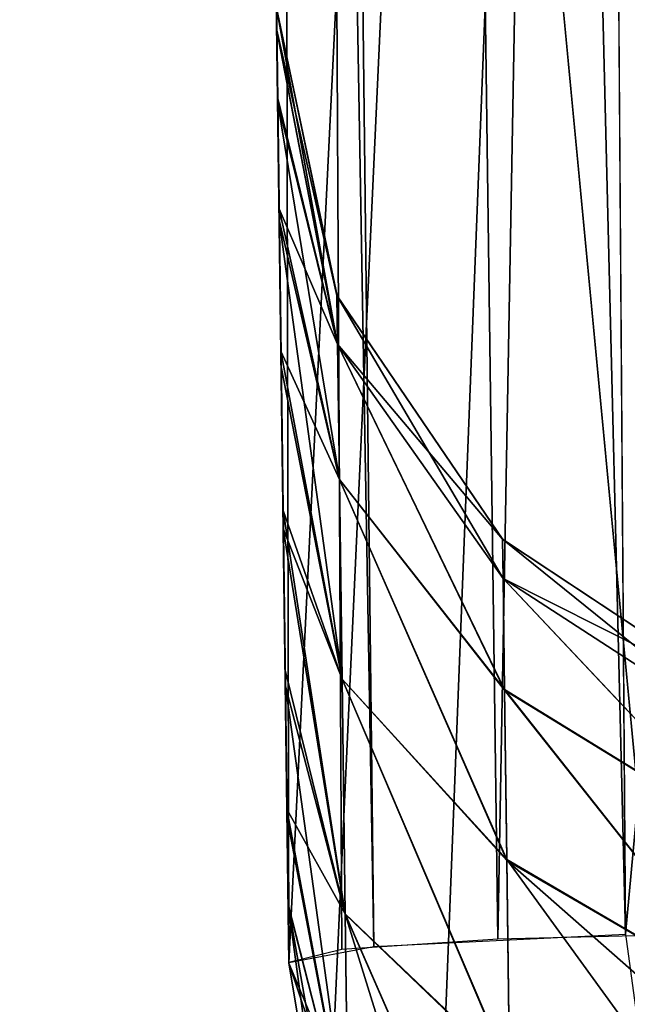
# Model space of a CAD drawing. Header units: millimetres. Extents: x -75 to 75, y -23 to 43.
# Tile 13 of 256: x -66.961 to -66.162, y 6.977 to 8.271. Entities that reach past the tile are written whole.
import ezdxf

# ---------------------------------------------------------------- set-up
doc = ezdxf.new("R2010")
doc.units = ezdxf.units.MM
doc.header["$LTSCALE"] = 81.481481
for name, color, linetype in [('10', 7, 'CONTINUOUS'), ('13', 7, 'CONTINUOUS'), ('17', 7, 'CONTINUOUS'), ('19', 7, 'CONTINUOUS'), ('66', 7, 'CONTINUOUS'), ('67', 7, 'CONTINUOUS'), ('68', 7, 'CONTINUOUS'), ('69', 7, 'CONTINUOUS'), ('70', 7, 'CONTINUOUS'), ('71', 7, 'CONTINUOUS'), ('76', 7, 'CONTINUOUS'), ('77', 7, 'CONTINUOUS'), ('85', 7, 'CONTINUOUS'), ('9', 7, 'CONTINUOUS')]:
    doc.layers.add(name, color=color, linetype=linetype)

msp = doc.modelspace()

# ---------------------------------------------------------------- linework, layer by layer
at = {"layer": '10', "color": 251, "linetype": 'Continuous', "true_color": 0x565d62}
for points in [[(-65.4589, 0, 102.9313), (-65.9433, 37, 103.4156), (-68.9766, 37, 101.5097), (-65.4589, 0, 102.9313)], [(-68.4922, 0, 101.0253), (-65.4589, 0, 102.9313), (-68.9766, 37, 101.5097), (-68.4922, 0, 101.0253)]]:
    msp.add_3dface(points, dxfattribs=at)
at = {"layer": '13', "color": 251, "linetype": 'Continuous', "true_color": 0x565d62}
for points in [[(-66.62, 8.0229, -46.015), (-66.9404, 32.5, 28.2737), (-66.6175, 7.8357, -45.5551), (-66.62, 8.0229, -46.015)], [(-66.6175, 7.8357, -45.5551), (-66.9404, 32.5, 28.2737), (-66.6148, 7.6264, -45.1257), (-66.6175, 7.8357, -45.5551)], [(-66.6148, 7.6264, -45.1257), (-66.9404, 32.5, 28.2737), (-66.612, 7.4164, -44.7264), (-66.6148, 7.6264, -45.1257)], [(-66.612, 7.4164, -44.7264), (-66.9404, 32.5, 28.2737), (-66.6097, 7.2336, -44.36), (-66.612, 7.4164, -44.7264)], [(-66.6097, 7.2336, -44.36), (-66.9404, 32.5, 28.2737), (-66.608, 7.1086, -44.0442), (-66.6097, 7.2336, -44.36)], [(-66.608, 7.1086, -44.0442), (-66.9404, 32.5, 28.2737), (-66.607, 7.0311, -43.5836), (-66.608, 7.1086, -44.0442)], [(-66.607, 7.0311, -43.5836), (-66.9404, 32.5, 28.2737), (-66.607, 7.0311, 27.8291), (-66.607, 7.0311, -43.5836)], [(-66.6219, 8.1693, -46.5007), (-66.9404, 32.5, 28.2737), (-66.62, 8.0229, -46.015), (-66.6219, 8.1693, -46.5007)], [(-66.6231, 8.2577, -46.9818), (-66.9404, 32.5, 28.2737), (-66.6219, 8.1693, -46.5007), (-66.6231, 8.2577, -46.9818)], [(-66.6234, 8.2869, -47.4517), (-66.9404, 32.5, 28.2737), (-66.6231, 8.2577, -46.9818), (-66.6234, 8.2869, -47.4517)], [(-66.607, 7.0323, -88.6077), (-66.9404, 32.5, -88.9411), (-66.7511, 18.0402, -60.7186), (-66.607, 7.0323, -88.6077)], [(-66.7511, 18.0402, 53.2814), (-66.607, 7.0311, 34.6709), (-66.9404, 32.5, 34.2263), (-66.7511, 18.0402, 53.2814)], [(-66.607, 7.0323, 88.6077), (-66.607, 7.0314, 88.5539), (-66.9404, 32.5, 88.9411), (-66.607, 7.0323, 88.6077)], [(-66.607, 7.0314, 88.5539), (-66.607, 7.0311, 88.5), (-66.9404, 32.5, 88.9411), (-66.607, 7.0314, 88.5539)], [(-66.607, 7.0311, 88.5), (-66.607, 7.0311, 70.4164), (-66.9404, 32.5, 88.9411), (-66.607, 7.0311, 88.5)], [(-66.607, 7.0311, 70.4164), (-66.608, 7.1086, 69.9558), (-66.9404, 32.5, 88.9411), (-66.607, 7.0311, 70.4164)], [(-66.608, 7.1086, 69.9558), (-66.6097, 7.2336, 69.64), (-66.9404, 32.5, 88.9411), (-66.608, 7.1086, 69.9558)], [(-66.6097, 7.2336, 69.64), (-66.612, 7.4164, 69.2736), (-66.9404, 32.5, 88.9411), (-66.6097, 7.2336, 69.64)], [(-66.612, 7.4164, 69.2736), (-66.6148, 7.6264, 68.8743), (-66.9404, 32.5, 88.9411), (-66.612, 7.4164, 69.2736)], [(-66.6148, 7.6264, 68.8743), (-66.6175, 7.8357, 68.4449), (-66.9404, 32.5, 88.9411), (-66.6148, 7.6264, 68.8743)], [(-66.6175, 7.8357, 68.4449), (-66.62, 8.0229, 67.985), (-66.9404, 32.5, 88.9411), (-66.6175, 7.8357, 68.4449)], [(-66.62, 8.0229, 67.985), (-66.6219, 8.1693, 67.4993), (-66.9404, 32.5, 88.9411), (-66.62, 8.0229, 67.985)], [(-66.6219, 8.1693, 67.4993), (-66.6231, 8.2577, 67.0182), (-66.9404, 32.5, 88.9411), (-66.6219, 8.1693, 67.4993)], [(-66.6231, 8.2577, 67.0182), (-66.6234, 8.2869, 66.5483), (-66.9404, 32.5, 88.9411), (-66.6231, 8.2577, 67.0182)], [(-66.6234, 8.2869, -66.5483), (-66.623, 8.2565, -67.0275), (-66.7511, 18.0402, -60.7186), (-66.6234, 8.2869, -66.5483)], [(-66.623, 8.2565, -67.0275), (-66.6218, 8.1611, -67.5322), (-66.7511, 18.0402, -60.7186), (-66.623, 8.2565, -67.0275)], [(-66.6218, 8.1611, -67.5322), (-66.6198, 8.0077, -68.0271), (-66.7511, 18.0402, -60.7186), (-66.6218, 8.1611, -67.5322)], [(-66.6198, 8.0077, -68.0271), (-66.6173, 7.8151, -68.49), (-66.7511, 18.0402, -60.7186), (-66.6198, 8.0077, -68.0271)], [(-66.6173, 7.8151, -68.49), (-66.6145, 7.6027, -68.9199), (-66.7511, 18.0402, -60.7186), (-66.6173, 7.8151, -68.49)], [(-66.6145, 7.6027, -68.9199), (-66.6118, 7.3954, -69.3138), (-66.7511, 18.0402, -60.7186), (-66.6145, 7.6027, -68.9199)], [(-66.6118, 7.3954, -69.3138), (-66.6095, 7.2216, -69.6665), (-66.7511, 18.0402, -60.7186), (-66.6118, 7.3954, -69.3138)], [(-66.6095, 7.2216, -69.6665), (-66.608, 7.1075, -69.9593), (-66.7511, 18.0402, -60.7186), (-66.6095, 7.2216, -69.6665)], [(-66.608, 7.1075, -69.9593), (-66.607, 7.0311, -70.4164), (-66.7511, 18.0402, -60.7186), (-66.608, 7.1075, -69.9593)], [(-66.607, 7.0311, -70.4164), (-66.607, 7.0311, -88.5), (-66.7511, 18.0402, -60.7186), (-66.607, 7.0311, -70.4164)], [(-66.607, 7.0311, -88.5), (-66.607, 7.0314, -88.5539), (-66.7511, 18.0402, -60.7186), (-66.607, 7.0311, -88.5)], [(-66.607, 7.0314, -88.5539), (-66.607, 7.0323, -88.6077), (-66.7511, 18.0402, -60.7186), (-66.607, 7.0314, -88.5539)], [(-66.6234, 8.2869, 47.4517), (-66.623, 8.2565, 46.9725), (-66.7511, 18.0402, 53.2814), (-66.6234, 8.2869, 47.4517)], [(-66.623, 8.2565, 46.9725), (-66.6218, 8.1611, 46.4678), (-66.7511, 18.0402, 53.2814), (-66.623, 8.2565, 46.9725)], [(-66.6218, 8.1611, 46.4678), (-66.6198, 8.0077, 45.9729), (-66.7511, 18.0402, 53.2814), (-66.6218, 8.1611, 46.4678)], [(-66.6198, 8.0077, 45.9729), (-66.6173, 7.8151, 45.51), (-66.7511, 18.0402, 53.2814), (-66.6198, 8.0077, 45.9729)], [(-66.6173, 7.8151, 45.51), (-66.6145, 7.6027, 45.0801), (-66.7511, 18.0402, 53.2814), (-66.6173, 7.8151, 45.51)], [(-66.607, 7.0311, 43.5836), (-66.607, 7.0311, 34.6709), (-66.7511, 18.0402, 53.2814), (-66.607, 7.0311, 43.5836)], [(-66.608, 7.1075, 44.0407), (-66.607, 7.0311, 43.5836), (-66.7511, 18.0402, 53.2814), (-66.608, 7.1075, 44.0407)], [(-66.6095, 7.2216, 44.3335), (-66.608, 7.1075, 44.0407), (-66.7511, 18.0402, 53.2814), (-66.6095, 7.2216, 44.3335)], [(-66.6118, 7.3954, 44.6862), (-66.6095, 7.2216, 44.3335), (-66.7511, 18.0402, 53.2814), (-66.6118, 7.3954, 44.6862)], [(-66.6145, 7.6027, 45.0801), (-66.6118, 7.3954, 44.6862), (-66.7511, 18.0402, 53.2814), (-66.6145, 7.6027, 45.0801)]]:
    msp.add_3dface(points, dxfattribs=at)
at = {"layer": '17', "color": 251, "linetype": 'Continuous', "true_color": 0x565d62}
for points in [[(-66.9404, 32.5, -88.9411), (-66.4956, 7.0532, -89.9402), (-66.7905, 32.5, -90.4823), (-66.9404, 32.5, -88.9411)], [(-66.9404, 32.5, -88.9411), (-66.607, 7.0323, -88.6077), (-66.4956, 7.0532, -89.9402), (-66.9404, 32.5, -88.9411)], [(-66.4956, 7.0532, -89.9402), (-66.1645, 7.0694, -91.2335), (-66.7905, 32.5, -90.4823), (-66.4956, 7.0532, -89.9402)], [(-66.7905, 32.5, -90.4823), (-66.1645, 7.0694, -91.2335), (-66.2572, 19.6955, -91.599), (-66.7905, 32.5, -90.4823)]]:
    msp.add_3dface(points, dxfattribs=at)
at = {"layer": '19', "color": 251, "linetype": 'Continuous', "true_color": 0x565d62}
for points in [[(-66.607, 7.0323, 88.6077), (-66.9404, 32.5, 88.9411), (-66.6678, 32.5, 91.0116), (-66.607, 7.0323, 88.6077)], [(-66.607, 7.0323, 88.6077), (-66.6678, 32.5, 91.0116), (-66.5376, 7.0491, 89.6609), (-66.607, 7.0323, 88.6077)], [(-66.6678, 32.5, 91.0116), (-65.8687, 32.5, 92.9409), (-66.3326, 7.063, 90.6869), (-66.6678, 32.5, 91.0116)], [(-66.5376, 7.0491, 89.6609), (-66.6678, 32.5, 91.0116), (-66.3326, 7.063, 90.6869), (-66.5376, 7.0491, 89.6609)], [(-66.3326, 7.063, 90.6869), (-65.8687, 32.5, 92.9409), (-65.5327, 7.0818, 92.6139), (-66.3326, 7.063, 90.6869)]]:
    msp.add_3dface(points, dxfattribs=at)
at = {"layer": '66', "color": 251, "linetype": 'Continuous', "true_color": 0x565d62}
for points in [[(-66.623, 8.2565, -67.0275), (-66.6234, 8.2869, -66.5483), (-66.5431, 7.8448, -67.2129), (-66.623, 8.2565, -67.0275)], [(-66.6234, 8.2869, -66.5483), (-66.5439, 7.909, -66.5483), (-66.5431, 7.8448, -67.2129), (-66.6234, 8.2869, -66.5483)], [(-66.6218, 8.1611, -67.5322), (-66.623, 8.2565, -67.0275), (-66.5431, 7.8448, -67.2129), (-66.6218, 8.1611, -67.5322)], [(-66.6198, 8.0077, -68.0271), (-66.6218, 8.1611, -67.5322), (-66.5407, 7.6671, -67.8575), (-66.6198, 8.0077, -68.0271)], [(-66.6218, 8.1611, -67.5322), (-66.5431, 7.8448, -67.2129), (-66.5407, 7.6671, -67.8575), (-66.6218, 8.1611, -67.5322)], [(-66.6173, 7.8151, -68.49), (-66.6198, 8.0077, -68.0271), (-66.5373, 7.4047, -68.4733), (-66.6173, 7.8151, -68.49)], [(-66.6198, 8.0077, -68.0271), (-66.5407, 7.6671, -67.8575), (-66.5373, 7.4047, -68.4733), (-66.6198, 8.0077, -68.0271)], [(-66.3263, 7.5886, -66.5483), (-66.3256, 7.5367, -67.1165), (-66.5439, 7.909, -66.5483), (-66.3263, 7.5886, -66.5483)], [(-66.5439, 7.909, -66.5483), (-66.3256, 7.5367, -67.1165), (-66.5431, 7.8448, -67.2129), (-66.5439, 7.909, -66.5483)], [(-66.5431, 7.8448, -67.2129), (-66.3237, 7.3901, -67.6782), (-66.5407, 7.6671, -67.8575), (-66.5431, 7.8448, -67.2129)], [(-66.3256, 7.5367, -67.1165), (-66.3237, 7.3901, -67.6782), (-66.5431, 7.8448, -67.2129), (-66.3256, 7.5367, -67.1165)], [(-66.6145, 7.6027, -68.9199), (-66.6173, 7.8151, -68.49), (-66.5373, 7.4047, -68.4733), (-66.6145, 7.6027, -68.9199)], [(-66.3237, 7.3901, -67.6782), (-66.3207, 7.1663, -68.2281), (-66.5407, 7.6671, -67.8575), (-66.3237, 7.3901, -67.6782)], [(-66.5407, 7.6671, -67.8575), (-66.3207, 7.1663, -68.2281), (-66.5373, 7.4047, -68.4733), (-66.5407, 7.6671, -67.8575)], [(-66.6118, 7.3954, -69.3138), (-66.6145, 7.6027, -68.9199), (-66.5333, 7.0958, -69.071), (-66.6118, 7.3954, -69.3138)], [(-66.6145, 7.6027, -68.9199), (-66.5373, 7.4047, -68.4733), (-66.5333, 7.0958, -69.071), (-66.6145, 7.6027, -68.9199)], [(-66.3263, 7.5886, -66.5483), (-66.0026, 7.3276, -67.0718), (-66.3256, 7.5367, -67.1165), (-66.3263, 7.5886, -66.5483)], [(-66.0032, 7.3749, -66.5483), (-66.0026, 7.3276, -67.0718), (-66.3263, 7.5886, -66.5483), (-66.0032, 7.3749, -66.5483)], [(-66.0026, 7.3276, -67.0718), (-66.0008, 7.1921, -67.5958), (-66.3256, 7.5367, -67.1165), (-66.0026, 7.3276, -67.0718)], [(-66.3256, 7.5367, -67.1165), (-66.0008, 7.1921, -67.5958), (-66.3237, 7.3901, -67.6782), (-66.3256, 7.5367, -67.1165)], [(-66.3207, 7.1663, -68.2281), (-66.3171, 6.8883, -68.7771), (-66.5373, 7.4047, -68.4733), (-66.3207, 7.1663, -68.2281)], [(-66.5373, 7.4047, -68.4733), (-66.3171, 6.8883, -68.7771), (-66.5333, 7.0958, -69.071), (-66.5373, 7.4047, -68.4733)], [(-66.6095, 7.2216, -69.6665), (-66.6118, 7.3954, -69.3138), (-66.5294, 6.8001, -69.6948), (-66.6095, 7.2216, -69.6665)], [(-66.6118, 7.3954, -69.3138), (-66.5333, 7.0958, -69.071), (-66.5294, 6.8001, -69.6948), (-66.6118, 7.3954, -69.3138)], [(-66.0008, 7.1921, -67.5958), (-65.9976, 6.9788, -68.1233), (-66.3237, 7.3901, -67.6782), (-66.0008, 7.1921, -67.5958)], [(-66.3237, 7.3901, -67.6782), (-65.9976, 6.9788, -68.1233), (-66.3207, 7.1663, -68.2281), (-66.3237, 7.3901, -67.6782)], [(-66.608, 7.1075, -69.9593), (-66.6095, 7.2216, -69.6665), (-66.5294, 6.8001, -69.6948), (-66.608, 7.1075, -69.9593)], [(-65.9976, 6.9788, -68.1233), (-66.0444, 6.9233, -68.288), (-66.3207, 7.1663, -68.2281), (-65.9976, 6.9788, -68.1233)], [(-66.3207, 7.1663, -68.2281), (-66.0444, 6.9233, -68.288), (-66.3171, 6.8883, -68.7771), (-66.3207, 7.1663, -68.2281)], [(-66.607, 7.0311, -70.4164), (-66.608, 7.1075, -69.9593), (-66.5573, 6.7327, -70.4164), (-66.607, 7.0311, -70.4164)], [(-66.608, 7.1075, -69.9593), (-66.5294, 6.8001, -69.6948), (-66.5275, 6.6532, -70.4164), (-66.608, 7.1075, -69.9593)], [(-66.608, 7.1075, -69.9593), (-66.5275, 6.6532, -70.4164), (-66.5573, 6.7327, -70.4164), (-66.608, 7.1075, -69.9593)], [(-66.3171, 6.8883, -68.7771), (-66.314, 6.5953, -69.3575), (-66.5333, 7.0958, -69.071), (-66.3171, 6.8883, -68.7771)], [(-66.5333, 7.0958, -69.071), (-66.3599, 6.5385, -69.6239), (-66.5294, 6.8001, -69.6948), (-66.5333, 7.0958, -69.071)], [(-66.314, 6.5953, -69.3575), (-66.3599, 6.5385, -69.6239), (-66.5333, 7.0958, -69.071), (-66.314, 6.5953, -69.3575)]]:
    msp.add_3dface(points, dxfattribs=at)
at = {"layer": '67', "color": 251, "linetype": 'Continuous', "true_color": 0x565d62}
for points in [[(-66.5439, 7.909, -66.5483), (-66.6234, 8.2869, -66.5483), (-66.5436, 7.9083, -60.7988), (-66.5439, 7.909, -66.5483)], [(-66.6234, 8.2869, -53.2012), (-66.6234, 8.2869, -47.4517), (-66.5439, 7.909, -47.4517), (-66.6234, 8.2869, -53.2012)], [(-66.6234, 8.2869, -53.2012), (-66.5439, 7.909, -47.4517), (-66.5436, 7.9083, -53.2012), (-66.6234, 8.2869, -53.2012)], [(-66.6234, 8.2869, -66.5483), (-66.6234, 8.2869, -60.7988), (-66.5436, 7.9083, -60.7988), (-66.6234, 8.2869, -66.5483)], [(-66.5439, 7.909, -47.4517), (-66.3263, 7.5886, -47.4517), (-66.5436, 7.9083, -53.2012), (-66.5439, 7.909, -47.4517)], [(-66.3263, 7.5886, -66.5483), (-66.5439, 7.909, -66.5483), (-66.5436, 7.9083, -60.7988), (-66.3263, 7.5886, -66.5483)], [(-66.5436, 7.9083, -53.2012), (-66.3263, 7.5886, -47.4517), (-66.326, 7.5883, -53.2012), (-66.5436, 7.9083, -53.2012)], [(-66.326, 7.5883, -60.7988), (-66.3263, 7.5886, -66.5483), (-66.5436, 7.9083, -60.7988), (-66.326, 7.5883, -60.7988)], [(-66.0032, 7.3749, -66.5483), (-66.3263, 7.5886, -66.5483), (-66.0032, 7.3749, -60.7988), (-66.0032, 7.3749, -66.5483)], [(-66.3263, 7.5886, -47.4517), (-66.0032, 7.3749, -47.4517), (-66.326, 7.5883, -53.2012), (-66.3263, 7.5886, -47.4517)], [(-66.0032, 7.3749, -60.7988), (-66.3263, 7.5886, -66.5483), (-66.326, 7.5883, -60.7988), (-66.0032, 7.3749, -60.7988)], [(-66.326, 7.5883, -53.2012), (-66.0032, 7.3749, -47.4517), (-66.0032, 7.3749, -53.2012), (-66.326, 7.5883, -53.2012)]]:
    msp.add_3dface(points, dxfattribs=at)
at = {"layer": '68', "color": 251, "linetype": 'Continuous', "true_color": 0x565d62}
for points in [[(-66.6234, 8.2869, -47.4517), (-66.6231, 8.2577, -46.9818), (-66.5439, 7.909, -47.4517), (-66.6234, 8.2869, -47.4517)], [(-66.6231, 8.2577, -46.9818), (-66.6219, 8.1693, -46.5007), (-66.5431, 7.8448, -46.7871), (-66.6231, 8.2577, -46.9818)], [(-66.5439, 7.909, -47.4517), (-66.6231, 8.2577, -46.9818), (-66.5431, 7.8448, -46.7871), (-66.5439, 7.909, -47.4517)], [(-66.6219, 8.1693, -46.5007), (-66.62, 8.0229, -46.015), (-66.5431, 7.8448, -46.7871), (-66.6219, 8.1693, -46.5007)], [(-66.62, 8.0229, -46.015), (-66.5407, 7.6671, -46.1425), (-66.5431, 7.8448, -46.7871), (-66.62, 8.0229, -46.015)], [(-66.62, 8.0229, -46.015), (-66.6175, 7.8357, -45.5551), (-66.5407, 7.6671, -46.1425), (-66.62, 8.0229, -46.015)], [(-66.3263, 7.5886, -47.4517), (-66.5439, 7.909, -47.4517), (-66.5431, 7.8448, -46.7871), (-66.3263, 7.5886, -47.4517)], [(-66.3256, 7.5369, -46.8845), (-66.5431, 7.8448, -46.7871), (-66.3237, 7.3908, -46.3238), (-66.3256, 7.5369, -46.8845)], [(-66.5431, 7.8448, -46.7871), (-66.5407, 7.6671, -46.1425), (-66.3237, 7.3908, -46.3238), (-66.5431, 7.8448, -46.7871)], [(-66.3263, 7.5886, -47.4517), (-66.5431, 7.8448, -46.7871), (-66.3256, 7.5369, -46.8845), (-66.3263, 7.5886, -47.4517)], [(-66.6175, 7.8357, -45.5551), (-66.6148, 7.6264, -45.1257), (-66.5373, 7.4047, -45.5267), (-66.6175, 7.8357, -45.5551)], [(-66.6175, 7.8357, -45.5551), (-66.5373, 7.4047, -45.5267), (-66.5407, 7.6671, -46.1425), (-66.6175, 7.8357, -45.5551)], [(-66.3237, 7.3908, -46.3238), (-66.5407, 7.6671, -46.1425), (-66.3208, 7.1677, -45.7748), (-66.3237, 7.3908, -46.3238)], [(-66.5407, 7.6671, -46.1425), (-66.5373, 7.4047, -45.5267), (-66.3208, 7.1677, -45.7748), (-66.5407, 7.6671, -46.1425)], [(-66.6148, 7.6264, -45.1257), (-66.612, 7.4164, -44.7264), (-66.5333, 7.0959, -44.929), (-66.6148, 7.6264, -45.1257)], [(-66.6148, 7.6264, -45.1257), (-66.5333, 7.0959, -44.929), (-66.5373, 7.4047, -45.5267), (-66.6148, 7.6264, -45.1257)], [(-66.0032, 7.3749, -47.4517), (-66.3263, 7.5886, -47.4517), (-66.3256, 7.5369, -46.8845), (-66.0032, 7.3749, -47.4517)], [(-66.0032, 7.3749, -47.4517), (-66.3256, 7.5369, -46.8845), (-66.0026, 7.3276, -46.9284), (-66.0032, 7.3749, -47.4517)], [(-66.0026, 7.3276, -46.9284), (-66.3256, 7.5369, -46.8845), (-66.0008, 7.1923, -46.4046), (-66.0026, 7.3276, -46.9284)], [(-66.3256, 7.5369, -46.8845), (-66.3237, 7.3908, -46.3238), (-66.0008, 7.1923, -46.4046), (-66.3256, 7.5369, -46.8845)], [(-66.612, 7.4164, -44.7264), (-66.6097, 7.2336, -44.36), (-66.5333, 7.0959, -44.929), (-66.612, 7.4164, -44.7264)], [(-66.5373, 7.4047, -45.5267), (-66.5333, 7.0959, -44.929), (-66.3171, 6.8904, -45.2268), (-66.5373, 7.4047, -45.5267)], [(-66.3208, 7.1677, -45.7748), (-66.5373, 7.4047, -45.5267), (-66.3171, 6.8904, -45.2268), (-66.3208, 7.1677, -45.7748)], [(-65.9977, 6.9788, -45.8765), (-66.3237, 7.3908, -46.3238), (-66.3208, 7.1677, -45.7748), (-65.9977, 6.9788, -45.8765)], [(-66.3237, 7.3908, -46.3238), (-65.9977, 6.9788, -45.8765), (-66.0008, 7.1923, -46.4046), (-66.3237, 7.3908, -46.3238)], [(-66.6097, 7.2336, -44.36), (-66.5294, 6.8001, -44.3052), (-66.5333, 7.0959, -44.929), (-66.6097, 7.2336, -44.36)], [(-66.6097, 7.2336, -44.36), (-66.608, 7.1086, -44.0442), (-66.5294, 6.8001, -44.3052), (-66.6097, 7.2336, -44.36)], [(-66.0973, 6.8596, -45.5247), (-66.3208, 7.1677, -45.7748), (-66.3171, 6.8904, -45.2268), (-66.0973, 6.8596, -45.5247)], [(-66.0973, 6.8596, -45.5247), (-65.9977, 6.9788, -45.8765), (-66.3208, 7.1677, -45.7748), (-66.0973, 6.8596, -45.5247)], [(-66.608, 7.1086, -44.0442), (-66.607, 7.0311, -43.5836), (-66.5294, 6.8001, -44.3052), (-66.608, 7.1086, -44.0442)], [(-66.5294, 6.8001, -44.3052), (-66.3138, 6.5955, -44.6435), (-66.5333, 7.0959, -44.929), (-66.5294, 6.8001, -44.3052)], [(-66.5333, 7.0959, -44.929), (-66.3138, 6.5955, -44.6435), (-66.3171, 6.8904, -45.2268), (-66.5333, 7.0959, -44.929)], [(-66.5294, 6.8001, -44.3052), (-66.607, 7.0311, -43.5836), (-66.5573, 6.7327, -43.5836), (-66.5294, 6.8001, -44.3052)]]:
    msp.add_3dface(points, dxfattribs=at)
at = {"layer": '69', "color": 251, "linetype": 'Continuous', "true_color": 0x565d62}
for points in [[(-66.6234, 8.2869, 47.4517), (-66.5439, 7.909, 47.4517), (-66.5431, 7.8448, 46.7871), (-66.6234, 8.2869, 47.4517)], [(-66.623, 8.2565, 46.9725), (-66.6234, 8.2869, 47.4517), (-66.5431, 7.8448, 46.7871), (-66.623, 8.2565, 46.9725)], [(-66.6218, 8.1611, 46.4678), (-66.623, 8.2565, 46.9725), (-66.5431, 7.8448, 46.7871), (-66.6218, 8.1611, 46.4678)], [(-66.6218, 8.1611, 46.4678), (-66.5431, 7.8448, 46.7871), (-66.5407, 7.6671, 46.1425), (-66.6218, 8.1611, 46.4678)], [(-66.6198, 8.0077, 45.9729), (-66.6218, 8.1611, 46.4678), (-66.5407, 7.6671, 46.1425), (-66.6198, 8.0077, 45.9729)], [(-66.6198, 8.0077, 45.9729), (-66.5407, 7.6671, 46.1425), (-66.5373, 7.4047, 45.5267), (-66.6198, 8.0077, 45.9729)], [(-66.6173, 7.8151, 45.51), (-66.6198, 8.0077, 45.9729), (-66.5373, 7.4047, 45.5267), (-66.6173, 7.8151, 45.51)], [(-66.3263, 7.5886, 47.4517), (-66.3256, 7.5367, 46.8835), (-66.5439, 7.909, 47.4517), (-66.3263, 7.5886, 47.4517)], [(-66.5439, 7.909, 47.4517), (-66.3256, 7.5367, 46.8835), (-66.5431, 7.8448, 46.7871), (-66.5439, 7.909, 47.4517)], [(-66.3256, 7.5367, 46.8835), (-66.3237, 7.3901, 46.3218), (-66.5431, 7.8448, 46.7871), (-66.3256, 7.5367, 46.8835)], [(-66.5431, 7.8448, 46.7871), (-66.3237, 7.3901, 46.3218), (-66.5407, 7.6671, 46.1425), (-66.5431, 7.8448, 46.7871)], [(-66.6145, 7.6027, 45.0801), (-66.6173, 7.8151, 45.51), (-66.5373, 7.4047, 45.5267), (-66.6145, 7.6027, 45.0801)], [(-66.3237, 7.3901, 46.3218), (-66.3207, 7.1663, 45.7719), (-66.5407, 7.6671, 46.1425), (-66.3237, 7.3901, 46.3218)], [(-66.5407, 7.6671, 46.1425), (-66.3207, 7.1663, 45.7719), (-66.5373, 7.4047, 45.5267), (-66.5407, 7.6671, 46.1425)], [(-66.6145, 7.6027, 45.0801), (-66.5373, 7.4047, 45.5267), (-66.5333, 7.0958, 44.929), (-66.6145, 7.6027, 45.0801)], [(-66.6118, 7.3954, 44.6862), (-66.6145, 7.6027, 45.0801), (-66.5333, 7.0958, 44.929), (-66.6118, 7.3954, 44.6862)], [(-66.0032, 7.3749, 47.4517), (-66.0026, 7.3276, 46.9282), (-66.3263, 7.5886, 47.4517), (-66.0032, 7.3749, 47.4517)], [(-66.3263, 7.5886, 47.4517), (-66.0026, 7.3276, 46.9282), (-66.3256, 7.5367, 46.8835), (-66.3263, 7.5886, 47.4517)], [(-66.0026, 7.3276, 46.9282), (-66.0008, 7.1921, 46.4042), (-66.3256, 7.5367, 46.8835), (-66.0026, 7.3276, 46.9282)], [(-66.3256, 7.5367, 46.8835), (-66.0008, 7.1921, 46.4042), (-66.3237, 7.3901, 46.3218), (-66.3256, 7.5367, 46.8835)], [(-66.3207, 7.1663, 45.7719), (-66.3171, 6.8883, 45.2229), (-66.5373, 7.4047, 45.5267), (-66.3207, 7.1663, 45.7719)], [(-66.5373, 7.4047, 45.5267), (-66.3171, 6.8883, 45.2229), (-66.5333, 7.0958, 44.929), (-66.5373, 7.4047, 45.5267)], [(-66.6118, 7.3954, 44.6862), (-66.5333, 7.0958, 44.929), (-66.5294, 6.8001, 44.3052), (-66.6118, 7.3954, 44.6862)], [(-66.6095, 7.2216, 44.3335), (-66.6118, 7.3954, 44.6862), (-66.5294, 6.8001, 44.3052), (-66.6095, 7.2216, 44.3335)], [(-66.3237, 7.3901, 46.3218), (-65.9976, 6.9788, 45.8767), (-66.3207, 7.1663, 45.7719), (-66.3237, 7.3901, 46.3218)], [(-66.0008, 7.1921, 46.4042), (-65.9976, 6.9788, 45.8767), (-66.3237, 7.3901, 46.3218), (-66.0008, 7.1921, 46.4042)], [(-66.608, 7.1075, 44.0407), (-66.6095, 7.2216, 44.3335), (-66.5294, 6.8001, 44.3052), (-66.608, 7.1075, 44.0407)], [(-66.3207, 7.1663, 45.7719), (-66.0444, 6.9233, 45.712), (-66.3171, 6.8883, 45.2229), (-66.3207, 7.1663, 45.7719)], [(-65.9976, 6.9788, 45.8767), (-66.0444, 6.9233, 45.712), (-66.3207, 7.1663, 45.7719), (-65.9976, 6.9788, 45.8767)], [(-66.608, 7.1075, 44.0407), (-66.5275, 6.6532, 43.5836), (-66.5573, 6.7327, 43.5836), (-66.608, 7.1075, 44.0407)], [(-66.608, 7.1075, 44.0407), (-66.5294, 6.8001, 44.3052), (-66.5275, 6.6532, 43.5836), (-66.608, 7.1075, 44.0407)], [(-66.607, 7.0311, 43.5836), (-66.608, 7.1075, 44.0407), (-66.5573, 6.7327, 43.5836), (-66.607, 7.0311, 43.5836)], [(-66.314, 6.5953, 44.6425), (-66.3599, 6.5385, 44.3761), (-66.5333, 7.0958, 44.929), (-66.314, 6.5953, 44.6425)], [(-66.3171, 6.8883, 45.2229), (-66.314, 6.5953, 44.6425), (-66.5333, 7.0958, 44.929), (-66.3171, 6.8883, 45.2229)], [(-66.5333, 7.0958, 44.929), (-66.3599, 6.5385, 44.3761), (-66.5294, 6.8001, 44.3052), (-66.5333, 7.0958, 44.929)]]:
    msp.add_3dface(points, dxfattribs=at)
at = {"layer": '70', "color": 251, "linetype": 'Continuous', "true_color": 0x565d62}
for points in [[(-66.6234, 8.2869, 47.4517), (-66.6234, 8.2869, 53.2012), (-66.5436, 7.9083, 53.2012), (-66.6234, 8.2869, 47.4517)], [(-66.5439, 7.909, 47.4517), (-66.6234, 8.2869, 47.4517), (-66.5436, 7.9083, 53.2012), (-66.5439, 7.909, 47.4517)], [(-66.6234, 8.2869, 60.7988), (-66.6234, 8.2869, 66.5483), (-66.5439, 7.909, 66.5483), (-66.6234, 8.2869, 60.7988)], [(-66.6234, 8.2869, 60.7988), (-66.5439, 7.909, 66.5483), (-66.5436, 7.9083, 60.7988), (-66.6234, 8.2869, 60.7988)], [(-66.5439, 7.909, 66.5483), (-66.3263, 7.5886, 66.5483), (-66.5436, 7.9083, 60.7988), (-66.5439, 7.909, 66.5483)], [(-66.3263, 7.5886, 47.4517), (-66.5439, 7.909, 47.4517), (-66.5436, 7.9083, 53.2012), (-66.3263, 7.5886, 47.4517)], [(-66.5436, 7.9083, 60.7988), (-66.3263, 7.5886, 66.5483), (-66.326, 7.5883, 60.7988), (-66.5436, 7.9083, 60.7988)], [(-66.326, 7.5883, 53.2012), (-66.3263, 7.5886, 47.4517), (-66.5436, 7.9083, 53.2012), (-66.326, 7.5883, 53.2012)], [(-66.3263, 7.5886, 66.5483), (-66.0032, 7.3749, 66.5483), (-66.326, 7.5883, 60.7988), (-66.3263, 7.5886, 66.5483)], [(-66.0032, 7.3749, 53.2012), (-66.3263, 7.5886, 47.4517), (-66.326, 7.5883, 53.2012), (-66.0032, 7.3749, 53.2012)], [(-66.0032, 7.3749, 47.4517), (-66.3263, 7.5886, 47.4517), (-66.0032, 7.3749, 53.2012), (-66.0032, 7.3749, 47.4517)], [(-66.326, 7.5883, 60.7988), (-66.0032, 7.3749, 66.5483), (-66.0032, 7.3749, 60.7988), (-66.326, 7.5883, 60.7988)]]:
    msp.add_3dface(points, dxfattribs=at)
at = {"layer": '71', "color": 251, "linetype": 'Continuous', "true_color": 0x565d62}
for points in [[(-66.6234, 8.2869, 66.5483), (-66.6231, 8.2577, 67.0182), (-66.5439, 7.909, 66.5483), (-66.6234, 8.2869, 66.5483)], [(-66.6231, 8.2577, 67.0182), (-66.6219, 8.1693, 67.4993), (-66.5431, 7.8448, 67.2129), (-66.6231, 8.2577, 67.0182)], [(-66.5439, 7.909, 66.5483), (-66.6231, 8.2577, 67.0182), (-66.5431, 7.8448, 67.2129), (-66.5439, 7.909, 66.5483)], [(-66.6219, 8.1693, 67.4993), (-66.62, 8.0229, 67.985), (-66.5431, 7.8448, 67.2129), (-66.6219, 8.1693, 67.4993)], [(-66.62, 8.0229, 67.985), (-66.6175, 7.8357, 68.4449), (-66.5407, 7.6671, 67.8575), (-66.62, 8.0229, 67.985)], [(-66.62, 8.0229, 67.985), (-66.5407, 7.6671, 67.8575), (-66.5431, 7.8448, 67.2129), (-66.62, 8.0229, 67.985)], [(-66.3263, 7.5886, 66.5483), (-66.5439, 7.909, 66.5483), (-66.5431, 7.8448, 67.2129), (-66.3263, 7.5886, 66.5483)], [(-66.3263, 7.5886, 66.5483), (-66.5431, 7.8448, 67.2129), (-66.3256, 7.5369, 67.1155), (-66.3263, 7.5886, 66.5483)], [(-66.5431, 7.8448, 67.2129), (-66.5407, 7.6671, 67.8575), (-66.3237, 7.3908, 67.6762), (-66.5431, 7.8448, 67.2129)], [(-66.3256, 7.5369, 67.1155), (-66.5431, 7.8448, 67.2129), (-66.3237, 7.3908, 67.6762), (-66.3256, 7.5369, 67.1155)], [(-66.6175, 7.8357, 68.4449), (-66.6148, 7.6264, 68.8743), (-66.5373, 7.4047, 68.4733), (-66.6175, 7.8357, 68.4449)], [(-66.6175, 7.8357, 68.4449), (-66.5373, 7.4047, 68.4733), (-66.5407, 7.6671, 67.8575), (-66.6175, 7.8357, 68.4449)], [(-66.5407, 7.6671, 67.8575), (-66.5373, 7.4047, 68.4733), (-66.3208, 7.1677, 68.2252), (-66.5407, 7.6671, 67.8575)], [(-66.3237, 7.3908, 67.6762), (-66.5407, 7.6671, 67.8575), (-66.3208, 7.1677, 68.2252), (-66.3237, 7.3908, 67.6762)], [(-66.6148, 7.6264, 68.8743), (-66.612, 7.4164, 69.2736), (-66.5333, 7.0959, 69.071), (-66.6148, 7.6264, 68.8743)], [(-66.6148, 7.6264, 68.8743), (-66.5333, 7.0959, 69.071), (-66.5373, 7.4047, 68.4733), (-66.6148, 7.6264, 68.8743)], [(-66.0032, 7.3749, 66.5483), (-66.3263, 7.5886, 66.5483), (-66.3256, 7.5369, 67.1155), (-66.0032, 7.3749, 66.5483)], [(-66.0032, 7.3749, 66.5483), (-66.3256, 7.5369, 67.1155), (-66.0026, 7.3276, 67.0716), (-66.0032, 7.3749, 66.5483)], [(-66.3256, 7.5369, 67.1155), (-66.3237, 7.3908, 67.6762), (-66.0008, 7.1923, 67.5954), (-66.3256, 7.5369, 67.1155)], [(-66.0026, 7.3276, 67.0716), (-66.3256, 7.5369, 67.1155), (-66.0008, 7.1923, 67.5954), (-66.0026, 7.3276, 67.0716)], [(-66.612, 7.4164, 69.2736), (-66.6097, 7.2336, 69.64), (-66.5333, 7.0959, 69.071), (-66.612, 7.4164, 69.2736)], [(-66.5373, 7.4047, 68.4733), (-66.5333, 7.0959, 69.071), (-66.3171, 6.8904, 68.7732), (-66.5373, 7.4047, 68.4733)], [(-66.3208, 7.1677, 68.2252), (-66.5373, 7.4047, 68.4733), (-66.3171, 6.8904, 68.7732), (-66.3208, 7.1677, 68.2252)], [(-65.9977, 6.9788, 68.1235), (-66.3237, 7.3908, 67.6762), (-66.3208, 7.1677, 68.2252), (-65.9977, 6.9788, 68.1235)], [(-66.3237, 7.3908, 67.6762), (-65.9977, 6.9788, 68.1235), (-66.0008, 7.1923, 67.5954), (-66.3237, 7.3908, 67.6762)], [(-66.6097, 7.2336, 69.64), (-66.608, 7.1086, 69.9558), (-66.5294, 6.8001, 69.6948), (-66.6097, 7.2336, 69.64)], [(-66.6097, 7.2336, 69.64), (-66.5294, 6.8001, 69.6948), (-66.5333, 7.0959, 69.071), (-66.6097, 7.2336, 69.64)], [(-66.0973, 6.8596, 68.4753), (-65.9977, 6.9788, 68.1235), (-66.3208, 7.1677, 68.2252), (-66.0973, 6.8596, 68.4753)], [(-66.0973, 6.8596, 68.4753), (-66.3208, 7.1677, 68.2252), (-66.3171, 6.8904, 68.7732), (-66.0973, 6.8596, 68.4753)], [(-66.608, 7.1086, 69.9558), (-66.607, 7.0311, 70.4164), (-66.5294, 6.8001, 69.6948), (-66.608, 7.1086, 69.9558)], [(-66.5294, 6.8001, 69.6948), (-66.3138, 6.5955, 69.3565), (-66.5333, 7.0959, 69.071), (-66.5294, 6.8001, 69.6948)], [(-66.5333, 7.0959, 69.071), (-66.3138, 6.5955, 69.3565), (-66.3171, 6.8904, 68.7732), (-66.5333, 7.0959, 69.071)], [(-66.5294, 6.8001, 69.6948), (-66.607, 7.0311, 70.4164), (-66.5573, 6.7327, 70.4164), (-66.5294, 6.8001, 69.6948)]]:
    msp.add_3dface(points, dxfattribs=at)
at = {"layer": '76', "color": 251, "linetype": 'Continuous', "true_color": 0x565d62}
for points in [[(-66.2572, 19.6955, -91.599), (-66.1645, 7.0694, -91.2335), (-65.3629, 15.7463, -90.7586), (-66.2572, 19.6955, -91.599)], [(-65.3629, 15.7463, -90.7586), (-66.1645, 7.0694, -91.2335), (-66.1236, 6.7669, -91.1923), (-65.3629, 15.7463, -90.7586)]]:
    msp.add_3dface(points, dxfattribs=at)
at = {"layer": '77', "color": 251, "linetype": 'Continuous', "true_color": 0x565d62}
for points in [[(-66.9404, 32.5, 34.2263), (-66.607, 7.0311, 34.6709), (-65.5581, 28.5, 34.2962), (-66.9404, 32.5, 34.2263)], [(-65.5581, 28.5, 34.2962), (-66.607, 7.0311, 34.6709), (-66.5573, 6.7327, 34.6761), (-65.5581, 28.5, 34.2962)], [(-66.4207, 6.4628, 34.6808), (-65.5581, 28.5, 34.2962), (-66.5573, 6.7327, 34.6761), (-66.4207, 6.4628, 34.6808)], [(-66.16, 5.9602, 34.6896), (-65.5581, 28.5, 34.2962), (-66.4207, 6.4628, 34.6808), (-66.16, 5.9602, 34.6896)]]:
    msp.add_3dface(points, dxfattribs=at)
at = {"layer": '85', "color": 251, "linetype": 'Continuous', "true_color": 0x565d62}
for points in [[(-66.607, 7.0311, 27.8291), (-66.9404, 32.5, 28.2737), (-65.5581, 28.5, 28.2038), (-66.607, 7.0311, 27.8291)], [(-66.607, 7.0311, 27.8291), (-65.5581, 28.5, 28.2038), (-66.16, 5.9602, 27.8104), (-66.607, 7.0311, 27.8291)], [(-66.5573, 6.7327, 27.8239), (-66.607, 7.0311, 27.8291), (-66.16, 5.9602, 27.8104), (-66.5573, 6.7327, 27.8239)]]:
    msp.add_3dface(points, dxfattribs=at)
at = {"layer": '9', "color": 251, "linetype": 'Continuous', "true_color": 0x565d62}
for points in [[(-68.4922, 0, -101.0253), (-68.9766, 37, -101.5097), (-65.9433, 37, -103.4156), (-68.4922, 0, -101.0253)], [(-65.4589, 0, -102.9313), (-68.4922, 0, -101.0253), (-65.9433, 37, -103.4156), (-65.4589, 0, -102.9313)]]:
    msp.add_3dface(points, dxfattribs=at)

doc.saveas('drawing.dxf')
